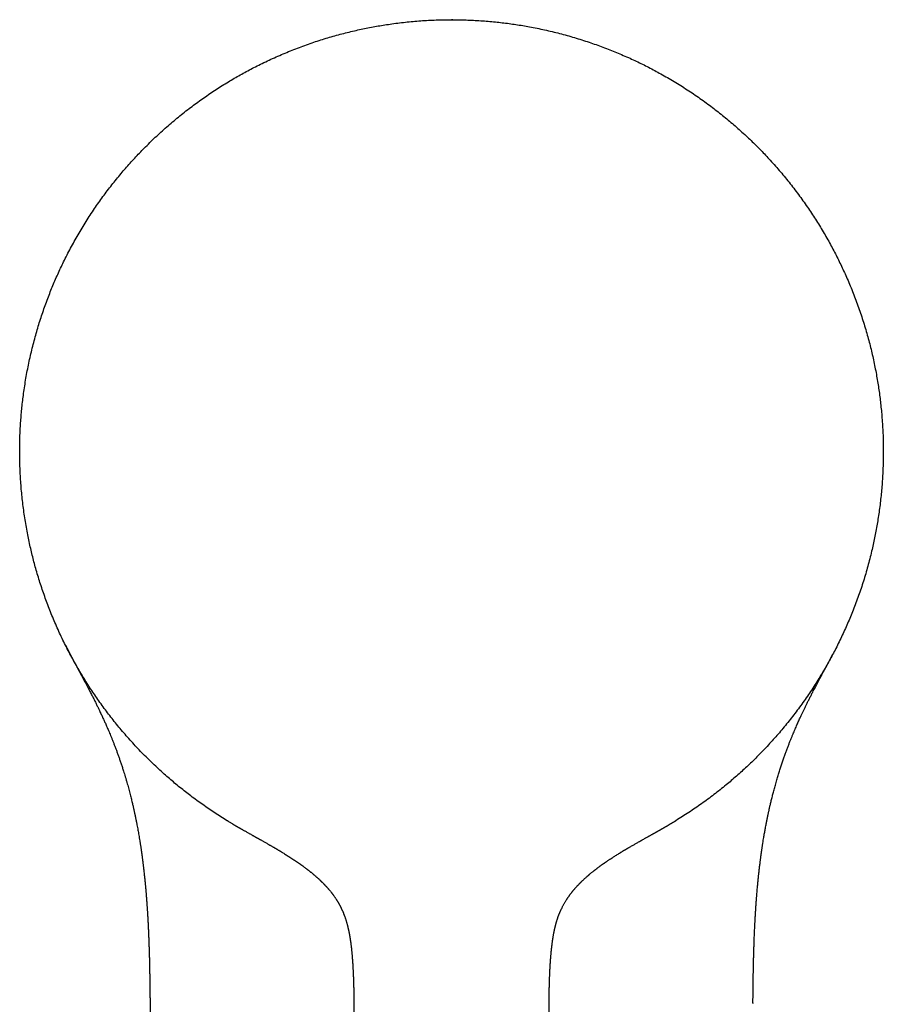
# Model space of a CAD drawing. Header units: millimetres. Extents: x 8 to 539, y 12 to 489.
# Tile 6 of 13: x 260 to 307, y 193 to 246. Entities that reach past the tile are written whole.
import ezdxf

# ---------------------------------------------------------------- set-up
doc = ezdxf.new("R2010")
doc.units = ezdxf.units.MM

msp = doc.modelspace()

# ---------------------------------------------------------------- linework, layer by layer
at = {"color": 7, "linetype": 'Continuous', "lineweight": 30}
for p, q in [((283.388, 245.901), (283.579, 245.901)), ((283.579, 245.901), (283.579, 245.901)), ((271.715, 202.61), (271.422, 202.784)), ((267.27, 192.962), (267.27, 192.963)), ((267.27, 192.962), (268.125, 113.782))]:
    msp.add_line(p, q, dxfattribs=at)
at = {"color": 7, "linetype": 'Continuous', "lineweight": 30, "flags": 128}
msp.add_lwpolyline([(283.579, 245.901), (283.5, 245.901), (283.494, 245.901)], dxfattribs=at)
at = {"color": 7, "linetype": 'Continuous', "lineweight": 30}
for points, knots in [([(271.422, 202.784), (271.31, 202.853), (271.086, 202.991), (270.755, 203.205), (270.427, 203.423), (270.103, 203.648), (269.783, 203.878), (269.472, 204.109), (269.172, 204.34), (268.881, 204.571), (268.594, 204.807), (268.31, 205.048), (268.02, 205.302), (267.723, 205.571), (267.421, 205.856), (267.124, 206.145), (266.832, 206.44), (266.546, 206.74), (266.264, 207.045), (265.989, 207.355), (265.723, 207.665), (265.467, 207.974), (265.221, 208.282), (264.98, 208.594), (264.744, 208.91), (264.514, 209.23), (264.293, 209.547), (264.082, 209.862), (263.88, 210.174), (263.683, 210.49), (263.491, 210.808), (263.297, 211.142), (263.102, 211.491), (262.906, 211.857), (262.717, 212.226), (262.534, 212.599), (262.358, 212.974), (262.189, 213.353), (262.026, 213.735), (261.873, 214.113), (261.729, 214.487), (261.594, 214.858), (261.465, 215.23), (261.342, 215.605), (261.226, 215.982), (261.118, 216.353), (261.019, 216.719), (260.927, 217.079), (260.84, 217.441), (260.76, 217.804), (260.682, 218.182), (260.609, 218.576), (260.54, 218.985), (260.478, 219.395), (260.424, 219.806), (260.376, 220.218), (260.337, 220.631), (260.304, 221.045), (260.28, 221.452), (260.263, 221.853), (260.252, 222.247), (260.249, 222.641), (260.252, 223.035), (260.262, 223.43), (260.278, 223.816), (260.3, 224.195), (260.328, 224.565), (260.361, 224.935), (260.401, 225.305), (260.448, 225.688), (260.504, 226.085), (260.569, 226.495), (260.641, 226.903), (260.72, 227.31), (260.807, 227.716), (260.901, 228.12), (261.002, 228.522), (261.109, 228.916), (261.22, 229.302), (261.336, 229.678), (261.459, 230.053), (261.587, 230.426), (261.722, 230.796), (261.861, 231.157), (262.002, 231.509), (262.147, 231.852), (262.297, 232.192), (262.452, 232.53), (262.619, 232.878), (262.798, 233.236), (262.99, 233.604), (263.189, 233.968), (263.394, 234.329), (263.605, 234.685), (263.823, 235.038), (264.047, 235.388), (264.274, 235.727), (264.502, 236.057), (264.732, 236.377), (264.968, 236.693), (265.209, 237.005), (265.455, 237.313), (265.701, 237.611), (265.947, 237.9), (266.193, 238.178), (266.444, 238.453), (266.699, 238.724), (266.968, 239), (267.252, 239.283), (267.551, 239.57), (267.855, 239.852), (268.165, 240.128), (268.479, 240.399), (268.798, 240.664), (269.122, 240.924), (269.445, 241.173), (269.766, 241.413), (270.086, 241.643), (270.41, 241.868), (270.738, 242.087), (271.07, 242.301), (271.398, 242.505), (271.724, 242.699), (272.046, 242.885), (272.37, 243.066), (272.698, 243.241), (273.042, 243.417), (273.401, 243.595), (273.776, 243.771), (274.154, 243.942), (274.536, 244.105), (274.92, 244.261), (275.307, 244.411), (275.696, 244.554), (276.082, 244.687), (276.463, 244.812), (276.84, 244.928), (277.219, 245.038), (277.599, 245.141), (277.981, 245.238), (278.358, 245.327), (278.728, 245.407), (279.093, 245.481), (279.458, 245.548), (279.825, 245.61), (280.207, 245.668), (280.603, 245.721), (281.016, 245.769), (281.428, 245.81), (281.842, 245.843), (282.256, 245.869), (282.67, 245.888), (283.085, 245.899), (283.362, 245.901), (283.5, 245.901)], [0, 0, 0, 0, 0.006533, 0.013067, 0.0196, 0.026133, 0.032667, 0.0392, 0.04536, 0.05152, 0.05768, 0.06384, 0.07, 0.076875, 0.08375, 0.090625, 0.0975, 0.104375, 0.11125, 0.118125, 0.125, 0.131533, 0.138067, 0.1446, 0.151133, 0.157667, 0.1642, 0.17036, 0.17652, 0.18268, 0.18884, 0.195, 0.201875, 0.20875, 0.215625, 0.2225, 0.229375, 0.23625, 0.243125, 0.25, 0.256533, 0.263067, 0.2696, 0.276133, 0.282667, 0.2892, 0.29536, 0.30152, 0.30768, 0.31384, 0.32, 0.326875, 0.33375, 0.340625, 0.3475, 0.354375, 0.36125, 0.368125, 0.375, 0.381533, 0.388067, 0.3946, 0.401133, 0.407667, 0.4142, 0.42036, 0.42652, 0.43268, 0.43884, 0.445, 0.451875, 0.45875, 0.465625, 0.4725, 0.479375, 0.48625, 0.493125, 0.5, 0.506533, 0.513067, 0.5196, 0.526133, 0.532667, 0.5392, 0.54536, 0.55152, 0.55768, 0.56384, 0.57, 0.576875, 0.58375, 0.590625, 0.5975, 0.604375, 0.61125, 0.618125, 0.625, 0.631533, 0.638067, 0.6446, 0.651133, 0.657667, 0.6642, 0.67036, 0.67652, 0.68268, 0.68884, 0.695, 0.701875, 0.70875, 0.715625, 0.7225, 0.729375, 0.73625, 0.743125, 0.75, 0.756533, 0.763067, 0.7696, 0.776133, 0.782667, 0.7892, 0.79536, 0.80152, 0.80768, 0.81384, 0.82, 0.826875, 0.83375, 0.840625, 0.8475, 0.854375, 0.86125, 0.868125, 0.875, 0.881533, 0.888067, 0.8946, 0.901133, 0.907667, 0.9142, 0.92036, 0.92652, 0.93268, 0.93884, 0.945, 0.951875, 0.95875, 0.965625, 0.9725, 0.979375, 0.98625, 0.993125, 1, 1, 1, 1]), ([(283.5, 245.901), (283.631, 245.901), (283.894, 245.899), (284.288, 245.889), (284.682, 245.872), (285.076, 245.849), (285.469, 245.819), (285.854, 245.783), (286.231, 245.741), (286.6, 245.695), (286.968, 245.642), (287.335, 245.584), (287.715, 245.517), (288.108, 245.441), (288.514, 245.355), (288.919, 245.262), (289.321, 245.162), (289.722, 245.055), (290.121, 244.94), (290.517, 244.818), (290.905, 244.692), (291.284, 244.561), (291.654, 244.426), (292.022, 244.284), (292.388, 244.137), (292.751, 243.983), (293.105, 243.826), (293.449, 243.666), (293.783, 243.505), (294.115, 243.338), (294.445, 243.165), (294.784, 242.981), (295.132, 242.783), (295.49, 242.573), (295.843, 242.356), (296.193, 242.132), (296.538, 241.903), (296.88, 241.667), (297.217, 241.425), (297.544, 241.182), (297.862, 240.937), (298.17, 240.69), (298.474, 240.439), (298.773, 240.183), (299.068, 239.921), (299.353, 239.66), (299.628, 239.399), (299.894, 239.139), (300.156, 238.875), (300.413, 238.606), (300.675, 238.323), (300.943, 238.025), (301.214, 237.712), (301.48, 237.393), (301.741, 237.07), (301.995, 236.742), (302.243, 236.41), (302.486, 236.073), (302.718, 235.738), (302.941, 235.405), (303.155, 235.073), (303.363, 234.738), (303.565, 234.4), (303.761, 234.058), (303.948, 233.719), (304.126, 233.384), (304.294, 233.053), (304.458, 232.719), (304.616, 232.383), (304.775, 232.031), (304.934, 231.663), (305.091, 231.279), (305.242, 230.893), (305.385, 230.504), (305.522, 230.112), (305.651, 229.718), (305.774, 229.321), (305.888, 228.93), (305.992, 228.542), (306.089, 228.16), (306.179, 227.776), (306.263, 227.391), (306.34, 227.004), (306.409, 226.624), (306.471, 226.25), (306.525, 225.882), (306.574, 225.514), (306.617, 225.144), (306.655, 224.76), (306.688, 224.361), (306.715, 223.947), (306.735, 223.533), (306.747, 223.118), (306.751, 222.703), (306.748, 222.288), (306.738, 221.873), (306.721, 221.466), (306.697, 221.065), (306.667, 220.672), (306.63, 220.28), (306.586, 219.888), (306.536, 219.497), (306.48, 219.114), (306.42, 218.74), (306.354, 218.374), (306.283, 218.009), (306.206, 217.646), (306.12, 217.269), (306.024, 216.88), (305.917, 216.479), (305.803, 216.08), (305.683, 215.684), (305.555, 215.289), (305.42, 214.897), (305.278, 214.507), (305.132, 214.126), (304.981, 213.754), (304.828, 213.391), (304.667, 213.031), (304.501, 212.673), (304.329, 212.319), (304.154, 211.974), (303.977, 211.638), (303.799, 211.312), (303.615, 210.989), (303.426, 210.669), (303.224, 210.34), (303.009, 210.002), (302.78, 209.656), (302.546, 209.314), (302.305, 208.976), (302.058, 208.643), (301.805, 208.314), (301.546, 207.99), (301.286, 207.675), (301.025, 207.371), (300.763, 207.076), (300.497, 206.785), (300.225, 206.499), (299.949, 206.218), (299.673, 205.947), (299.399, 205.685), (299.125, 205.433), (298.848, 205.186), (298.567, 204.943), (298.271, 204.695), (297.959, 204.443), (297.632, 204.188), (297.301, 203.939), (296.965, 203.695), (296.624, 203.458), (296.28, 203.227), (295.931, 203.002), (295.696, 202.857), (295.578, 202.784)], [0, 0, 0, 0, 0.0065333, 0.0130667, 0.0196, 0.0261333, 0.0326667, 0.0392, 0.04536, 0.05152, 0.05768, 0.06384, 0.0700001, 0.0768751, 0.08375, 0.090625, 0.0975, 0.104375, 0.11125, 0.118125, 0.125, 0.1315333, 0.1380667, 0.1446, 0.1511333, 0.1576667, 0.1642, 0.17036, 0.17652, 0.18268, 0.18884, 0.1950001, 0.2018751, 0.20875, 0.215625, 0.2225, 0.229375, 0.23625, 0.243125, 0.25, 0.2565333, 0.2630667, 0.2696, 0.2761333, 0.2826667, 0.2892, 0.29536, 0.30152, 0.30768, 0.31384, 0.3200001, 0.3268751, 0.33375, 0.340625, 0.3475, 0.354375, 0.36125, 0.368125, 0.375, 0.3815333, 0.3880667, 0.3946, 0.4011333, 0.4076667, 0.4142, 0.42036, 0.42652, 0.43268, 0.43884, 0.4450001, 0.4518751, 0.45875, 0.465625, 0.4725, 0.479375, 0.48625, 0.493125, 0.5, 0.5065333, 0.5130667, 0.5196, 0.5261333, 0.5326667, 0.5392, 0.54536, 0.55152, 0.55768, 0.56384, 0.5700001, 0.5768751, 0.58375, 0.590625, 0.5975, 0.604375, 0.61125, 0.618125, 0.625, 0.6315333, 0.6380667, 0.6446, 0.6511333, 0.6576667, 0.6642, 0.67036, 0.67652, 0.68268, 0.68884, 0.6950001, 0.7018751, 0.70875, 0.715625, 0.7225, 0.729375, 0.73625, 0.743125, 0.75, 0.7565333, 0.7630667, 0.7696, 0.7761333, 0.7826667, 0.7892, 0.79536, 0.80152, 0.80768, 0.81384, 0.8200001, 0.8268751, 0.83375, 0.840625, 0.8475, 0.854375, 0.86125, 0.868125, 0.875, 0.8815333, 0.8880667, 0.8946, 0.9011333, 0.9076667, 0.9142, 0.92036, 0.92652, 0.93268, 0.93884, 0.9450001, 0.9518751, 0.95875, 0.965625, 0.9725, 0.979375, 0.98625, 0.993125, 1, 1, 1, 1]), ([(262.721, 212.221), (262.723, 212.216), (262.729, 212.206), (262.738, 212.187), (262.75, 212.164), (262.762, 212.14), (262.776, 212.111), (262.793, 212.079), (262.809, 212.047), (262.826, 212.015), (262.84, 211.986), (262.853, 211.961), (262.865, 211.939), (262.875, 211.918), (262.886, 211.898), (262.895, 211.88), (262.903, 211.865), (262.909, 211.853), (262.914, 211.844), (262.919, 211.834), (262.925, 211.822), (262.933, 211.807), (262.941, 211.792), (262.952, 211.771), (262.966, 211.745), (262.982, 211.713), (262.999, 211.682), (263.014, 211.652), (263.029, 211.624), (263.045, 211.594), (263.062, 211.561), (263.082, 211.523), (263.106, 211.478), (263.134, 211.425), (263.165, 211.368), (263.198, 211.306), (263.234, 211.239), (263.271, 211.169), (263.31, 211.096), (263.349, 211.023), (263.386, 210.954), (263.421, 210.889), (263.455, 210.827), (263.489, 210.763), (263.525, 210.696), (263.567, 210.618), (263.616, 210.527), (263.671, 210.424), (263.73, 210.313), (263.793, 210.195), (263.854, 210.079), (263.914, 209.965), (263.971, 209.857), (264.028, 209.747), (264.084, 209.638), (264.153, 209.504), (264.233, 209.346), (264.323, 209.167), (264.408, 208.995), (264.488, 208.83), (264.558, 208.685), (264.616, 208.562), (264.666, 208.457), (264.712, 208.356), (264.757, 208.258), (264.8, 208.164), (264.842, 208.071), (264.886, 207.972), (264.933, 207.865), (264.983, 207.749), (265.035, 207.628), (265.089, 207.502), (265.145, 207.366), (265.204, 207.222), (265.265, 207.069), (265.328, 206.91), (265.392, 206.743), (265.457, 206.57), (265.522, 206.394), (265.586, 206.214), (265.649, 206.032), (265.713, 205.843), (265.778, 205.648), (265.836, 205.467), (265.888, 205.3), (265.934, 205.149), (265.979, 204.995), (266.024, 204.842), (266.066, 204.692), (266.106, 204.548), (266.144, 204.407), (266.181, 204.268), (266.216, 204.132), (266.248, 204.004), (266.278, 203.883), (266.305, 203.77), (266.33, 203.664), (266.353, 203.566), (266.373, 203.476), (266.392, 203.395), (266.408, 203.323), (266.422, 203.259), (266.434, 203.205), (266.443, 203.159), (266.451, 203.123), (266.457, 203.096), (266.461, 203.076), (266.465, 203.057), (266.469, 203.037), (266.474, 203.012), (266.481, 202.979), (266.49, 202.937), (266.5, 202.887), (266.511, 202.833), (266.523, 202.776), (266.534, 202.72), (266.545, 202.664), (266.555, 202.609), (266.571, 202.526), (266.592, 202.416), (266.617, 202.279), (266.642, 202.141), (266.667, 201.999), (266.692, 201.85), (266.713, 201.72), (266.731, 201.61), (266.744, 201.523), (266.758, 201.436), (266.77, 201.351), (266.782, 201.274), (266.792, 201.203), (266.801, 201.141), (266.809, 201.085), (266.815, 201.042), (266.819, 201.011), (266.822, 200.993), (266.824, 200.979), (266.826, 200.965), (266.829, 200.946), (266.832, 200.92), (266.837, 200.885), (266.843, 200.84), (266.85, 200.788), (266.859, 200.718), (266.87, 200.633), (266.882, 200.535), (266.894, 200.438), (266.906, 200.343), (266.918, 200.242), (266.93, 200.135), (266.943, 200.023), (266.955, 199.913), (266.965, 199.82), (266.973, 199.747), (266.978, 199.694), (266.983, 199.649), (266.986, 199.613), (266.989, 199.588), (266.99, 199.572), (266.991, 199.562), (266.992, 199.55), (266.994, 199.534), (266.996, 199.511), (267.003, 199.445), (267.011, 199.357), (267.021, 199.246), (267.03, 199.149), (267.038, 199.065), (267.044, 198.993), (267.049, 198.936), (267.054, 198.877), (267.059, 198.816), (267.064, 198.753), (267.068, 198.697), (267.072, 198.649), (267.075, 198.612), (267.077, 198.58), (267.079, 198.554), (267.081, 198.533), (267.082, 198.511), (267.084, 198.483), (267.087, 198.45), (267.09, 198.412), (267.093, 198.372), (267.096, 198.329), (267.1, 198.274), (267.104, 198.206), (267.11, 198.124), (267.115, 198.052), (267.119, 197.991), (267.122, 197.944), (267.125, 197.896), (267.128, 197.847), (267.131, 197.801), (267.133, 197.762), (267.135, 197.731), (267.136, 197.708), (267.137, 197.686), (267.138, 197.668), (267.139, 197.653), (267.14, 197.642), (267.141, 197.628), (267.142, 197.608), (267.144, 197.579), (267.146, 197.544), (267.148, 197.505), (267.15, 197.464), (267.152, 197.425), (267.154, 197.387), (267.156, 197.354), (267.157, 197.326), (267.159, 197.303), (267.16, 197.283), (267.16, 197.267), (267.161, 197.254), (267.162, 197.243), (267.162, 197.23), (267.163, 197.211), (267.165, 197.185), (267.166, 197.153), (267.168, 197.12), (267.169, 197.085), (267.171, 197.049), (267.173, 197.016), (267.174, 196.987), (267.175, 196.964), (267.176, 196.944), (267.177, 196.928), (267.178, 196.912), (267.178, 196.893), (267.18, 196.868), (267.181, 196.837), (267.182, 196.804), (267.184, 196.772), (267.185, 196.742), (267.186, 196.713), (267.188, 196.686), (267.189, 196.655), (267.19, 196.62), (267.192, 196.58), (267.194, 196.538), (267.195, 196.491), (267.197, 196.441), (267.2, 196.386), (267.202, 196.326), (267.204, 196.264), (267.206, 196.205), (267.208, 196.153), (267.209, 196.108), (267.211, 196.065), (267.212, 196.027), (267.213, 195.99), (267.215, 195.953), (267.216, 195.914), (267.217, 195.875), (267.218, 195.837), (267.219, 195.803), (267.22, 195.773), (267.221, 195.747), (267.222, 195.723), (267.222, 195.696), (267.224, 195.624), (267.227, 195.523), (267.231, 195.383), (267.234, 195.25), (267.237, 195.118), (267.24, 194.985), (267.242, 194.888), (267.244, 194.82), (267.244, 194.794), (267.245, 194.767), (267.245, 194.738), (267.246, 194.705), (267.247, 194.662), (267.247, 194.613), (267.248, 194.559), (267.249, 194.511), (267.25, 194.464), (267.251, 194.419), (267.252, 194.372), (267.252, 194.324), (267.253, 194.278), (267.254, 194.235), (267.254, 194.194), (267.255, 194.154), (267.256, 194.109), (267.256, 194.059), (267.257, 194.007), (267.258, 193.958), (267.258, 193.913), (267.259, 193.871), (267.26, 193.828), (267.26, 193.781), (267.261, 193.728), (267.261, 193.672), (267.262, 193.617), (267.263, 193.57), (267.263, 193.532), (267.264, 193.499), (267.264, 193.466), (267.264, 193.431), (267.265, 193.391), (267.265, 193.347), (267.266, 193.303), (267.266, 193.26), (267.267, 193.222), (267.267, 193.187), (267.267, 193.152), (267.268, 193.115), (267.268, 193.085), (267.268, 193.062), (267.269, 193.047), (267.269, 193.032), (267.269, 193.016), (267.269, 192.995), (267.269, 192.977), (267.269, 192.965), (267.27, 192.963)], [0, 0, 0, 0, 0.0029281, 0.0065535, 0.0099789, 0.0132133, 0.0162673, 0.0198845, 0.0237652, 0.0279133, 0.032332, 0.0354294, 0.0386488, 0.0419826, 0.0450975, 0.0478191, 0.0501479, 0.0514953, 0.0526651, 0.0538044, 0.0552378, 0.0569453, 0.0586576, 0.0603144, 0.0638544, 0.0671135, 0.0700942, 0.0727998, 0.0752347, 0.0775434, 0.0800581, 0.0827961, 0.0862023, 0.0899079, 0.0939161, 0.09823, 0.1027122, 0.107189, 0.1116774, 0.1160473, 0.1200904, 0.1238098, 0.1272203, 0.1306703, 0.1343452, 0.1382504, 0.1434155, 0.1489487, 0.1548566, 0.1611451, 0.1678195, 0.1733378, 0.1790995, 0.1849512, 0.1906884, 0.1963093, 0.2060549, 0.2154224, 0.2244076, 0.2330059, 0.2412133, 0.2468342, 0.2522523, 0.2574661, 0.2624744, 0.267276, 0.2719681, 0.2768581, 0.2824927, 0.2883966, 0.2945713, 0.3010185, 0.3077398, 0.3151699, 0.3229123, 0.3309689, 0.3393418, 0.3480331, 0.3570445, 0.3658359, 0.374915, 0.3842833, 0.393942, 0.4038921, 0.4111783, 0.4186139, 0.4261993, 0.4338187, 0.4411441, 0.4481536, 0.4548456, 0.4618381, 0.4684425, 0.4746571, 0.4804806, 0.4859115, 0.4910756, 0.4958242, 0.5001562, 0.5040711, 0.5075682, 0.5105956, 0.5132192, 0.5154384, 0.5172533, 0.5183445, 0.5192962, 0.5202541, 0.5210493, 0.5222446, 0.52384, 0.5258358, 0.5282851, 0.5310348, 0.5337705, 0.5364748, 0.5391476, 0.5417888, 0.5443985, 0.5511649, 0.5577084, 0.5641849, 0.5709802, 0.5781117, 0.5855788, 0.5896566, 0.5938275, 0.5980881, 0.6021679, 0.605898, 0.609221, 0.6122069, 0.6148557, 0.6171675, 0.6183517, 0.6192238, 0.619781, 0.6203885, 0.6212736, 0.6224361, 0.6241625, 0.6262739, 0.6287703, 0.6316513, 0.6363065, 0.6409755, 0.6455692, 0.6500873, 0.65453, 0.6599772, 0.6653065, 0.6705181, 0.6756085, 0.6785212, 0.6810274, 0.6831277, 0.6848224, 0.6861119, 0.686686, 0.6871173, 0.6875836, 0.6883588, 0.6894459, 0.690815, 0.6977278, 0.7020376, 0.7065453, 0.71144, 0.7140386, 0.7167377, 0.7195372, 0.7224368, 0.7254364, 0.7283925, 0.7304245, 0.7321877, 0.7336823, 0.7349086, 0.7358669, 0.7367087, 0.738075, 0.7397189, 0.7415025, 0.7434084, 0.7454366, 0.7475869, 0.7512097, 0.7550983, 0.7592412, 0.7614079, 0.7636379, 0.765931, 0.7682828, 0.7705083, 0.7725103, 0.7737328, 0.7748541, 0.7758743, 0.7767523, 0.7774716, 0.7780696, 0.7787341, 0.7798029, 0.7811663, 0.7828387, 0.7848278, 0.7866157, 0.7885512, 0.7903336, 0.7919145, 0.7931561, 0.7942374, 0.7951587, 0.7959201, 0.796522, 0.796977, 0.7975389, 0.798308, 0.7996557, 0.8012114, 0.8028103, 0.8044524, 0.8061377, 0.807862, 0.8091184, 0.8102146, 0.8111509, 0.8119273, 0.8125716, 0.8133629, 0.8146194, 0.8161788, 0.8177561, 0.8192598, 0.8206901, 0.8220469, 0.8233356, 0.8245598, 0.8263564, 0.8282405, 0.8303343, 0.8323151, 0.8348219, 0.8374054, 0.8402129, 0.8431996, 0.8462928, 0.8484928, 0.8506714, 0.8526682, 0.8544863, 0.8560668, 0.8578969, 0.8597596, 0.8615885, 0.8634199, 0.8651131, 0.8665272, 0.8676617, 0.8686908, 0.8699791, 0.8715333, 0.8788383, 0.8843497, 0.8914065, 0.8976979, 0.9031388, 0.9102371, 0.9115823, 0.9127464, 0.913989, 0.9153359, 0.9168867, 0.9186665, 0.9214862, 0.9238976, 0.9262747, 0.9284019, 0.9305412, 0.9327594, 0.9350943, 0.9373302, 0.9393695, 0.9412409, 0.9430749, 0.9451257, 0.9476485, 0.9502455, 0.9525522, 0.9546742, 0.9566396, 0.9585898, 0.960827, 0.9633912, 0.9661673, 0.9688241, 0.9712089, 0.9728387, 0.9743698, 0.9758845, 0.9775386, 0.9794257, 0.9815891, 0.9838105, 0.9858581, 0.987623, 0.9892946, 0.9909476, 0.9926758, 0.9945087, 0.9952463, 0.9959765, 0.9966993, 0.9974147, 0.9982636, 0.9996883, 1, 1, 1, 1]), ([(299.731, 192.961), (299.731, 192.963), (299.731, 192.97), (299.731, 192.982), (299.731, 193.003), (299.731, 193.03), (299.732, 193.064), (299.732, 193.104), (299.733, 193.148), (299.733, 193.195), (299.734, 193.238), (299.734, 193.275), (299.734, 193.307), (299.735, 193.335), (299.735, 193.362), (299.735, 193.391), (299.736, 193.424), (299.736, 193.46), (299.737, 193.501), (299.737, 193.541), (299.738, 193.581), (299.738, 193.619), (299.738, 193.656), (299.739, 193.693), (299.739, 193.731), (299.74, 193.774), (299.741, 193.823), (299.741, 193.87), (299.742, 193.912), (299.742, 193.944), (299.743, 193.972), (299.743, 193.997), (299.743, 194.021), (299.744, 194.046), (299.744, 194.072), (299.745, 194.114), (299.745, 194.168), (299.746, 194.235), (299.747, 194.299), (299.748, 194.36), (299.749, 194.422), (299.75, 194.481), (299.751, 194.535), (299.752, 194.582), (299.753, 194.625), (299.754, 194.668), (299.755, 194.717), (299.756, 194.766), (299.756, 194.813), (299.757, 194.855), (299.758, 194.895), (299.759, 194.932), (299.76, 194.966), (299.76, 194.999), (299.761, 195.034), (299.762, 195.075), (299.763, 195.121), (299.764, 195.167), (299.765, 195.209), (299.766, 195.245), (299.767, 195.276), (299.767, 195.302), (299.768, 195.325), (299.768, 195.351), (299.769, 195.381), (299.77, 195.419), (299.771, 195.458), (299.772, 195.492), (299.773, 195.517), (299.773, 195.537), (299.774, 195.554), (299.774, 195.571), (299.775, 195.598), (299.776, 195.636), (299.777, 195.685), (299.779, 195.735), (299.78, 195.784), (299.782, 195.827), (299.783, 195.864), (299.784, 195.895), (299.785, 195.925), (299.786, 195.955), (299.787, 195.985), (299.788, 196.017), (299.789, 196.054), (299.79, 196.097), (299.792, 196.142), (299.793, 196.185), (299.795, 196.224), (299.797, 196.283), (299.8, 196.381), (299.805, 196.508), (299.811, 196.644), (299.816, 196.775), (299.822, 196.909), (299.829, 197.043), (299.834, 197.154), (299.839, 197.246), (299.842, 197.313), (299.846, 197.378), (299.849, 197.444), (299.853, 197.515), (299.856, 197.575), (299.859, 197.621), (299.861, 197.649), (299.862, 197.672), (299.863, 197.696), (299.865, 197.723), (299.867, 197.755), (299.869, 197.793), (299.872, 197.834), (299.874, 197.877), (299.877, 197.919), (299.88, 197.969), (299.884, 198.025), (299.888, 198.086), (299.891, 198.142), (299.895, 198.192), (299.901, 198.285), (299.907, 198.37), (299.913, 198.45), (299.915, 198.478), (299.917, 198.501), (299.918, 198.52), (299.92, 198.535), (299.921, 198.553), (299.923, 198.578), (299.925, 198.611), (299.928, 198.651), (299.937, 198.758), (299.951, 198.93), (299.966, 199.107), (299.977, 199.227), (299.983, 199.289), (299.988, 199.35), (299.994, 199.408), (299.999, 199.459), (300.003, 199.504), (300.007, 199.543), (300.01, 199.575), (300.012, 199.598), (300.014, 199.615), (300.015, 199.628), (300.017, 199.644), (300.019, 199.665), (300.022, 199.691), (300.027, 199.739), (300.034, 199.807), (300.043, 199.895), (300.053, 199.983), (300.063, 200.073), (300.073, 200.166), (300.085, 200.267), (300.098, 200.374), (300.112, 200.489), (300.125, 200.591), (300.135, 200.674), (300.143, 200.735), (300.15, 200.789), (300.157, 200.836), (300.162, 200.875), (300.166, 200.905), (300.169, 200.928), (300.172, 200.947), (300.174, 200.962), (300.176, 200.978), (300.179, 200.998), (300.183, 201.025), (300.187, 201.059), (300.193, 201.097), (300.199, 201.141), (300.207, 201.195), (300.216, 201.258), (300.227, 201.333), (300.239, 201.412), (300.251, 201.494), (300.268, 201.599), (300.288, 201.726), (300.311, 201.865), (300.332, 201.992), (300.352, 202.106), (300.372, 202.218), (300.392, 202.329), (300.413, 202.443), (300.431, 202.535), (300.444, 202.604), (300.453, 202.65), (300.462, 202.695), (300.471, 202.742), (300.48, 202.788), (300.489, 202.833), (300.498, 202.875), (300.505, 202.912), (300.512, 202.943), (300.517, 202.969), (300.521, 202.989), (300.524, 203.003), (300.526, 203.014), (300.528, 203.024), (300.53, 203.033), (300.534, 203.049), (300.539, 203.075), (300.547, 203.112), (300.556, 203.157), (300.568, 203.211), (300.581, 203.272), (300.596, 203.34), (300.612, 203.412), (300.63, 203.49), (300.649, 203.575), (300.671, 203.666), (300.694, 203.764), (300.719, 203.869), (300.746, 203.98), (300.775, 204.093), (300.804, 204.209), (300.834, 204.325), (300.867, 204.447), (300.901, 204.573), (300.938, 204.705), (300.976, 204.841), (301.026, 205.014), (301.088, 205.22), (301.161, 205.455), (301.233, 205.681), (301.306, 205.899), (301.377, 206.109), (301.448, 206.31), (301.519, 206.504), (301.588, 206.689), (301.656, 206.867), (301.722, 207.037), (301.787, 207.199), (301.85, 207.354), (301.911, 207.502), (301.969, 207.638), (302.023, 207.764), (302.074, 207.88), (302.122, 207.991), (302.171, 208.098), (302.22, 208.207), (302.274, 208.325), (302.333, 208.453), (302.398, 208.591), (302.466, 208.735), (302.539, 208.885), (302.614, 209.04), (302.693, 209.2), (302.776, 209.364), (302.862, 209.533), (302.941, 209.687), (303.012, 209.823), (303.071, 209.937), (303.129, 210.046), (303.183, 210.149), (303.235, 210.248), (303.288, 210.346), (303.34, 210.444), (303.391, 210.54), (303.439, 210.629), (303.48, 210.705), (303.515, 210.77), (303.545, 210.826), (303.574, 210.881), (303.604, 210.936), (303.635, 210.993), (303.667, 211.053), (303.702, 211.12), (303.741, 211.191), (303.781, 211.265), (303.819, 211.338), (303.858, 211.41), (303.895, 211.48), (303.925, 211.537), (303.949, 211.583), (303.968, 211.619), (303.987, 211.654), (304.005, 211.689), (304.022, 211.72), (304.032, 211.739), (304.036, 211.748)], [0, 0, 0, 0, 0.000321, 0.00103, 0.001815, 0.003451, 0.005231, 0.007076, 0.009584, 0.012, 0.014208, 0.016192, 0.01768, 0.019097, 0.020475, 0.021878, 0.023531, 0.025411, 0.027489, 0.029674, 0.031584, 0.033621, 0.035462, 0.037271, 0.039207, 0.041359, 0.043781, 0.04662, 0.048546, 0.050183, 0.051551, 0.052818, 0.054021, 0.055242, 0.056566, 0.058014, 0.061524, 0.064946, 0.068084, 0.071219, 0.074366, 0.077538, 0.08012, 0.08262, 0.084608, 0.086724, 0.089181, 0.09196, 0.094238, 0.096299, 0.098323, 0.100333, 0.101918, 0.103511, 0.105217, 0.107237, 0.109802, 0.112145, 0.114261, 0.116115, 0.117663, 0.11891, 0.119996, 0.121247, 0.122762, 0.124679, 0.127, 0.128561, 0.129838, 0.130826, 0.131595, 0.132433, 0.133372, 0.135702, 0.138182, 0.140725, 0.143254, 0.145634, 0.147249, 0.148813, 0.150325, 0.15181, 0.153329, 0.154885, 0.156639, 0.158979, 0.161357, 0.163522, 0.165472, 0.167196, 0.172474, 0.180324, 0.186357, 0.193097, 0.200137, 0.206571, 0.213374, 0.216964, 0.220356, 0.223487, 0.226785, 0.230345, 0.234237, 0.235899, 0.237289, 0.238406, 0.239464, 0.24083, 0.242511, 0.244383, 0.246534, 0.248743, 0.250865, 0.2529, 0.256249, 0.259329, 0.26214, 0.264682, 0.267014, 0.276106, 0.277619, 0.279091, 0.280299, 0.28121, 0.281857, 0.282652, 0.283936, 0.285595, 0.287628, 0.290036, 0.301777, 0.313667, 0.316806, 0.319954, 0.323112, 0.326073, 0.328679, 0.330931, 0.332945, 0.334552, 0.335753, 0.336546, 0.337028, 0.337816, 0.338914, 0.3403, 0.341755, 0.346135, 0.350587, 0.355133, 0.359501, 0.364233, 0.36933, 0.374792, 0.380621, 0.386815, 0.390229, 0.393322, 0.396074, 0.398484, 0.400553, 0.40194, 0.403115, 0.404079, 0.404832, 0.405423, 0.40651, 0.40791, 0.409594, 0.411557, 0.413799, 0.416319, 0.419712, 0.423507, 0.427679, 0.431876, 0.435982, 0.443779, 0.451221, 0.457344, 0.463203, 0.468815, 0.474488, 0.480333, 0.48635, 0.488651, 0.490976, 0.493326, 0.495699, 0.498096, 0.500503, 0.502692, 0.504588, 0.506192, 0.507502, 0.508519, 0.509244, 0.509753, 0.510246, 0.510731, 0.511211, 0.512712, 0.514628, 0.516958, 0.519701, 0.522857, 0.526426, 0.530083, 0.534089, 0.538445, 0.54315, 0.548203, 0.553604, 0.559352, 0.565445, 0.57121, 0.577251, 0.583568, 0.59016, 0.597025, 0.604161, 0.611463, 0.624211, 0.636551, 0.648485, 0.660014, 0.671139, 0.681864, 0.692191, 0.702121, 0.711657, 0.720802, 0.729559, 0.73793, 0.745917, 0.753525, 0.760166, 0.766491, 0.772503, 0.778253, 0.78419, 0.790418, 0.797676, 0.805287, 0.813249, 0.82156, 0.830214, 0.839047, 0.848205, 0.857685, 0.867483, 0.874136, 0.880555, 0.886688, 0.892539, 0.898111, 0.903406, 0.909295, 0.914809, 0.919955, 0.924739, 0.928045, 0.931307, 0.934606, 0.937948, 0.941409, 0.945284, 0.949584, 0.954722, 0.959888, 0.96509, 0.970339, 0.975691, 0.981173, 0.984307, 0.987489, 0.990724, 0.994013, 0.99736, 1, 1, 1, 1]), ([(271.499, 202.738), (271.493, 202.741), (271.481, 202.749), (271.47, 202.755), (271.464, 202.759), (271.461, 202.761), (271.459, 202.762), (271.457, 202.764), (271.453, 202.766), (271.449, 202.768), (271.447, 202.77), (271.445, 202.77)], [0, 0, 0, 0, 0.210878, 0.499179, 0.550784, 0.602647, 0.654769, 0.706943, 0.743456, 0.892062, 1, 1, 1, 1]), ([(271.715, 202.609), (271.716, 202.609), (271.721, 202.606), (271.73, 202.6), (271.743, 202.593), (271.756, 202.585), (271.768, 202.578), (271.781, 202.571), (271.793, 202.563), (271.806, 202.556), (271.819, 202.548), (271.832, 202.541), (271.845, 202.533), (271.858, 202.526), (271.871, 202.518), (271.884, 202.51), (271.898, 202.502), (271.911, 202.494), (271.925, 202.487), (271.937, 202.48), (271.947, 202.473), (271.957, 202.468), (271.966, 202.462), (271.976, 202.457), (271.985, 202.452), (271.994, 202.447), (272.003, 202.441), (272.014, 202.435), (272.025, 202.429), (272.036, 202.422), (272.053, 202.413), (272.075, 202.4), (272.104, 202.383), (272.133, 202.367), (272.163, 202.35), (272.195, 202.331), (272.229, 202.312), (272.27, 202.289), (272.319, 202.261), (272.377, 202.228), (272.441, 202.192), (272.51, 202.153), (272.575, 202.116), (272.635, 202.083), (272.689, 202.053), (272.742, 202.023), (272.792, 201.995), (272.838, 201.969), (272.877, 201.947), (272.911, 201.928), (272.939, 201.913), (272.963, 201.899), (272.983, 201.888), (273, 201.878), (273.016, 201.869), (273.034, 201.859), (273.059, 201.845), (273.091, 201.827), (273.127, 201.807), (273.164, 201.786), (273.201, 201.765), (273.245, 201.741), (273.296, 201.712), (273.354, 201.679), (273.416, 201.644), (273.482, 201.607), (273.554, 201.566), (273.632, 201.521), (273.7, 201.482), (273.759, 201.448), (273.805, 201.421), (273.853, 201.393), (273.902, 201.365), (273.949, 201.338), (273.995, 201.311), (274.037, 201.286), (274.076, 201.263), (274.108, 201.244), (274.133, 201.229), (274.152, 201.218), (274.167, 201.209), (274.183, 201.199), (274.202, 201.188), (274.225, 201.174), (274.253, 201.157), (274.287, 201.137), (274.328, 201.112), (274.372, 201.085), (274.433, 201.048), (274.511, 201), (274.604, 200.942), (274.7, 200.881), (274.8, 200.818), (274.903, 200.751), (274.987, 200.695), (275.049, 200.654), (275.088, 200.628), (275.123, 200.604), (275.156, 200.581), (275.188, 200.56), (275.215, 200.541), (275.234, 200.528), (275.246, 200.52), (275.255, 200.513), (275.267, 200.505), (275.286, 200.492), (275.312, 200.474), (275.343, 200.452), (275.375, 200.429), (275.407, 200.406), (275.44, 200.382), (275.473, 200.359), (275.511, 200.331), (275.552, 200.301), (275.598, 200.267), (275.644, 200.232), (275.68, 200.205), (275.705, 200.186), (275.718, 200.176), (275.729, 200.167), (275.738, 200.16), (275.748, 200.153), (275.761, 200.143), (275.778, 200.129), (275.8, 200.113), (275.823, 200.094), (275.848, 200.075), (275.871, 200.056), (275.893, 200.038), (275.922, 200.015), (275.956, 199.988), (275.993, 199.957), (276.027, 199.929), (276.057, 199.904), (276.083, 199.882), (276.107, 199.862), (276.128, 199.843), (276.15, 199.825), (276.173, 199.805), (276.202, 199.78), (276.235, 199.75), (276.272, 199.718), (276.311, 199.682), (276.347, 199.649), (276.379, 199.619), (276.406, 199.594), (276.431, 199.57), (276.451, 199.551), (276.467, 199.535), (276.482, 199.522), (276.499, 199.505), (276.523, 199.481), (276.553, 199.451), (276.587, 199.418), (276.619, 199.385), (276.648, 199.355), (276.675, 199.327), (276.701, 199.3), (276.723, 199.275), (276.741, 199.256), (276.756, 199.24), (276.769, 199.226), (276.783, 199.21), (276.8, 199.191), (276.821, 199.168), (276.846, 199.14), (276.872, 199.11), (276.9, 199.077), (276.928, 199.043), (276.961, 199.004), (276.988, 198.97), (277.008, 198.946), (277.018, 198.934), (277.025, 198.924), (277.033, 198.915), (277.041, 198.904), (277.051, 198.891), (277.063, 198.876), (277.076, 198.859), (277.09, 198.84), (277.104, 198.822), (277.116, 198.805), (277.133, 198.784), (277.154, 198.754), (277.183, 198.714), (277.213, 198.671), (277.243, 198.628), (277.269, 198.588), (277.292, 198.553), (277.314, 198.52), (277.334, 198.487), (277.353, 198.457), (277.368, 198.433), (277.38, 198.412), (277.39, 198.395), (277.401, 198.377), (277.414, 198.355), (277.428, 198.33), (277.444, 198.301), (277.46, 198.273), (277.475, 198.245), (277.489, 198.219), (277.503, 198.193), (277.516, 198.168), (277.528, 198.145), (277.54, 198.122), (277.553, 198.095), (277.569, 198.063), (277.586, 198.026), (277.604, 197.988), (277.622, 197.947), (277.641, 197.906), (277.657, 197.867), (277.672, 197.832), (277.686, 197.796), (277.702, 197.756), (277.72, 197.71), (277.737, 197.664), (277.753, 197.62), (277.767, 197.581), (277.781, 197.539), (277.797, 197.491), (277.816, 197.433), (277.835, 197.372), (277.853, 197.309), (277.87, 197.248), (277.887, 197.186), (277.9, 197.133), (277.912, 197.086), (277.922, 197.044), (277.932, 197.001), (277.941, 196.965), (277.947, 196.935), (277.952, 196.912), (277.956, 196.893), (277.96, 196.876), (277.964, 196.857), (277.969, 196.833), (277.975, 196.805), (277.981, 196.773), (277.987, 196.742), (277.993, 196.714), (277.997, 196.689), (278.001, 196.666), (278.006, 196.643), (278.01, 196.618), (278.015, 196.589), (278.021, 196.556), (278.026, 196.523), (278.031, 196.492), (278.036, 196.466), (278.039, 196.446), (278.042, 196.426), (278.045, 196.403), (278.05, 196.371), (278.056, 196.333), (278.062, 196.291), (278.068, 196.245), (278.075, 196.197), (278.081, 196.147), (278.088, 196.097), (278.093, 196.05), (278.098, 196.01), (278.102, 195.978), (278.105, 195.953), (278.107, 195.931), (278.11, 195.909), (278.113, 195.881), (278.116, 195.844), (278.121, 195.798), (278.127, 195.745), (278.132, 195.686), (278.138, 195.627), (278.143, 195.572), (278.147, 195.522), (278.151, 195.478), (278.154, 195.438), (278.157, 195.403), (278.159, 195.368), (278.162, 195.333), (278.165, 195.296), (278.168, 195.256), (278.171, 195.212), (278.174, 195.165), (278.177, 195.117), (278.18, 195.071), (278.183, 195.03), (278.185, 194.99), (278.188, 194.951), (278.19, 194.908), (278.193, 194.862), (278.195, 194.812), (278.198, 194.76), (278.201, 194.707), (278.203, 194.654), (278.206, 194.602), (278.208, 194.552), (278.21, 194.507), (278.211, 194.468), (278.213, 194.433), (278.214, 194.395), (278.216, 194.351), (278.218, 194.304), (278.219, 194.259), (278.221, 194.215), (278.222, 194.171), (278.224, 194.13), (278.225, 194.089), (278.226, 194.05), (278.227, 194.01), (278.229, 193.97), (278.23, 193.926), (278.231, 193.879), (278.232, 193.83), (278.233, 193.785), (278.234, 193.746), (278.235, 193.714), (278.236, 193.68), (278.236, 193.641), (278.237, 193.594), (278.238, 193.543), (278.239, 193.487), (278.24, 193.434), (278.241, 193.385), (278.242, 193.345), (278.242, 193.309), (278.243, 193.275), (278.243, 193.24), (278.244, 193.201), (278.244, 193.149), (278.245, 193.089), (278.246, 193.021), (278.246, 192.969), (278.247, 192.93), (278.247, 192.903), (278.247, 192.874), (278.247, 192.843), (278.248, 192.812), (278.248, 192.785), (278.248, 192.763), (278.248, 192.742), (278.248, 192.718), (278.248, 192.689), (278.248, 192.656), (278.249, 192.621), (278.249, 192.585), (278.249, 192.553), (278.249, 192.527), (278.249, 192.504), (278.249, 192.482), (278.249, 192.457), (278.249, 192.427), (278.249, 192.391), (278.25, 192.348), (278.25, 192.304), (278.25, 192.259), (278.25, 192.217), (278.25, 192.179), (278.25, 192.142), (278.25, 192.106), (278.25, 192.069), (278.25, 192.033), (278.25, 192.006), (278.25, 191.988), (278.25, 191.979), (278.25, 191.97), (278.25, 191.96), (278.25, 191.945), (278.25, 191.922), (278.25, 191.89), (278.25, 191.849), (278.25, 191.819), (278.25, 191.803)], [0, 0, 0, 0, 0.00199, 0.011377, 0.019295, 0.026776, 0.03382, 0.040428, 0.046601, 0.05234, 0.057646, 0.062521, 0.066967, 0.070985, 0.07458, 0.077754, 0.080523, 0.083241, 0.086093, 0.08908, 0.091264, 0.093515, 0.095833, 0.098219, 0.100699, 0.102616, 0.104856, 0.107323, 0.109733, 0.112066, 0.114323, 0.119669, 0.124547, 0.128972, 0.132959, 0.136629, 0.140493, 0.144619, 0.150455, 0.156745, 0.163484, 0.170669, 0.178292, 0.183519, 0.188928, 0.194361, 0.199306, 0.203731, 0.20764, 0.210529, 0.213062, 0.215242, 0.217075, 0.218276, 0.219484, 0.220965, 0.222718, 0.225636, 0.228635, 0.231631, 0.234627, 0.23762, 0.242236, 0.246849, 0.251606, 0.256781, 0.262373, 0.268377, 0.274788, 0.278234, 0.281784, 0.285437, 0.289192, 0.292862, 0.296166, 0.29959, 0.302512, 0.304935, 0.306863, 0.30815, 0.309195, 0.310391, 0.311873, 0.313641, 0.315693, 0.318473, 0.32164, 0.325189, 0.329038, 0.336049, 0.343207, 0.350519, 0.357993, 0.365757, 0.373702, 0.37686, 0.379796, 0.382423, 0.384744, 0.387367, 0.389454, 0.39101, 0.39168, 0.392217, 0.393075, 0.394366, 0.396653, 0.399135, 0.401636, 0.404155, 0.406693, 0.409251, 0.411826, 0.415381, 0.418951, 0.422537, 0.42611, 0.427378, 0.428447, 0.429317, 0.429991, 0.430604, 0.431612, 0.433049, 0.43474, 0.436727, 0.438681, 0.440552, 0.442342, 0.444051, 0.447443, 0.450472, 0.453161, 0.455583, 0.457753, 0.459671, 0.461386, 0.463004, 0.4649, 0.467268, 0.470049, 0.473164, 0.476453, 0.479912, 0.482284, 0.484715, 0.486876, 0.488614, 0.489935, 0.490999, 0.492294, 0.494505, 0.49721, 0.500248, 0.503288, 0.505713, 0.508133, 0.510542, 0.512662, 0.514327, 0.515527, 0.51664, 0.517922, 0.519376, 0.521526, 0.523876, 0.526343, 0.528978, 0.531818, 0.535017, 0.538658, 0.539875, 0.540858, 0.541653, 0.542441, 0.543319, 0.544321, 0.545469, 0.546714, 0.548461, 0.549928, 0.551128, 0.552234, 0.554968, 0.557993, 0.561317, 0.564773, 0.56774, 0.570132, 0.572702, 0.575084, 0.577269, 0.579283, 0.580424, 0.581648, 0.582956, 0.584461, 0.586293, 0.588401, 0.590513, 0.592446, 0.594138, 0.596113, 0.597816, 0.599408, 0.60098, 0.602662, 0.605011, 0.607588, 0.610237, 0.612902, 0.615902, 0.618669, 0.620801, 0.622962, 0.625772, 0.628905, 0.632178, 0.634873, 0.637624, 0.639906, 0.643276, 0.647074, 0.651331, 0.655151, 0.659415, 0.66327, 0.667115, 0.669693, 0.672484, 0.67523, 0.677924, 0.679574, 0.681027, 0.682242, 0.683241, 0.684362, 0.685902, 0.687748, 0.689871, 0.691898, 0.693709, 0.695306, 0.696688, 0.698068, 0.699684, 0.701537, 0.703627, 0.705899, 0.707902, 0.709539, 0.71081, 0.711775, 0.713288, 0.715292, 0.717787, 0.720555, 0.72332, 0.726508, 0.72969, 0.732867, 0.735939, 0.738612, 0.74042, 0.74197, 0.74326, 0.744561, 0.746148, 0.74859, 0.751501, 0.754883, 0.758729, 0.762527, 0.765989, 0.769112, 0.771894, 0.774334, 0.776468, 0.778593, 0.780771, 0.783037, 0.785608, 0.788271, 0.791227, 0.79439, 0.797298, 0.79988, 0.802137, 0.804609, 0.807231, 0.810136, 0.813261, 0.816531, 0.81994, 0.823177, 0.826405, 0.829615, 0.832485, 0.834846, 0.836717, 0.839106, 0.841998, 0.844917, 0.84771, 0.850376, 0.853256, 0.85577, 0.858159, 0.860786, 0.863124, 0.865607, 0.868248, 0.871164, 0.874379, 0.877314, 0.879694, 0.881552, 0.883332, 0.885971, 0.888846, 0.892047, 0.895536, 0.899256, 0.901907, 0.904498, 0.906742, 0.908631, 0.910759, 0.91328, 0.915909, 0.920377, 0.924534, 0.928496, 0.93006, 0.931724, 0.933545, 0.935521, 0.937507, 0.939209, 0.940546, 0.941714, 0.943166, 0.944966, 0.947025, 0.949282, 0.951611, 0.953597, 0.955211, 0.956505, 0.957921, 0.959319, 0.961099, 0.963478, 0.966117, 0.968962, 0.97179, 0.974396, 0.976711, 0.97901, 0.98113, 0.983548, 0.985878, 0.987845, 0.98852, 0.989128, 0.98967, 0.99018, 0.990962, 0.992421, 0.994413, 0.996939, 1, 1, 1, 1]), ([(288.75, 191.803), (288.75, 191.819), (288.75, 191.848), (288.75, 191.888), (288.75, 191.92), (288.75, 191.944), (288.75, 191.96), (288.75, 191.972), (288.75, 191.983), (288.75, 191.994), (288.75, 192.008), (288.75, 192.022), (288.75, 192.038), (288.75, 192.059), (288.75, 192.085), (288.75, 192.113), (288.75, 192.139), (288.75, 192.164), (288.75, 192.189), (288.75, 192.214), (288.75, 192.239), (288.75, 192.265), (288.75, 192.294), (288.75, 192.326), (288.75, 192.359), (288.751, 192.392), (288.751, 192.422), (288.751, 192.449), (288.751, 192.471), (288.751, 192.491), (288.751, 192.514), (288.751, 192.544), (288.751, 192.58), (288.751, 192.619), (288.752, 192.663), (288.752, 192.713), (288.752, 192.771), (288.753, 192.82), (288.753, 192.86), (288.753, 192.891), (288.753, 192.921), (288.754, 192.95), (288.754, 192.974), (288.754, 192.993), (288.754, 193.009), (288.754, 193.028), (288.755, 193.052), (288.755, 193.078), (288.755, 193.102), (288.755, 193.123), (288.756, 193.144), (288.756, 193.167), (288.756, 193.192), (288.757, 193.227), (288.757, 193.27), (288.758, 193.317), (288.759, 193.36), (288.759, 193.401), (288.76, 193.439), (288.76, 193.478), (288.761, 193.515), (288.762, 193.552), (288.763, 193.589), (288.763, 193.631), (288.764, 193.674), (288.765, 193.717), (288.766, 193.756), (288.767, 193.789), (288.768, 193.823), (288.769, 193.859), (288.77, 193.901), (288.771, 193.943), (288.772, 193.99), (288.773, 194.038), (288.775, 194.085), (288.776, 194.129), (288.778, 194.17), (288.779, 194.209), (288.781, 194.256), (288.783, 194.312), (288.785, 194.378), (288.788, 194.446), (288.791, 194.516), (288.793, 194.58), (288.796, 194.636), (288.798, 194.684), (288.801, 194.728), (288.803, 194.768), (288.804, 194.801), (288.806, 194.827), (288.807, 194.851), (288.808, 194.877), (288.81, 194.908), (288.812, 194.943), (288.814, 194.981), (288.817, 195.019), (288.819, 195.056), (288.821, 195.089), (288.823, 195.119), (288.825, 195.15), (288.827, 195.184), (288.83, 195.221), (288.832, 195.258), (288.835, 195.295), (288.837, 195.325), (288.839, 195.349), (288.841, 195.37), (288.842, 195.392), (288.845, 195.422), (288.848, 195.458), (288.851, 195.503), (288.856, 195.553), (288.86, 195.607), (288.865, 195.66), (288.87, 195.71), (288.875, 195.759), (288.879, 195.805), (288.884, 195.85), (288.889, 195.891), (288.893, 195.927), (288.896, 195.955), (288.898, 195.974), (288.899, 195.988), (288.901, 196.004), (288.904, 196.023), (288.906, 196.047), (288.91, 196.074), (288.913, 196.104), (288.918, 196.138), (288.923, 196.176), (288.928, 196.218), (288.934, 196.259), (288.939, 196.298), (288.944, 196.331), (288.948, 196.359), (288.951, 196.382), (288.954, 196.402), (288.957, 196.418), (288.959, 196.43), (288.96, 196.44), (288.962, 196.45), (288.964, 196.464), (288.967, 196.483), (288.971, 196.506), (288.978, 196.547), (288.987, 196.603), (289, 196.676), (289.011, 196.734), (289.02, 196.777), (289.025, 196.802), (289.029, 196.825), (289.034, 196.849), (289.04, 196.878), (289.049, 196.918), (289.06, 196.966), (289.071, 197.016), (289.081, 197.058), (289.089, 197.093), (289.097, 197.121), (289.103, 197.145), (289.108, 197.168), (289.115, 197.193), (289.122, 197.221), (289.13, 197.25), (289.139, 197.28), (289.148, 197.312), (289.157, 197.344), (289.165, 197.371), (289.175, 197.403), (289.187, 197.442), (289.2, 197.483), (289.212, 197.519), (289.223, 197.551), (289.234, 197.585), (289.246, 197.618), (289.257, 197.648), (289.266, 197.674), (289.275, 197.696), (289.282, 197.716), (289.29, 197.736), (289.298, 197.757), (289.307, 197.78), (289.319, 197.81), (289.333, 197.843), (289.348, 197.879), (289.363, 197.914), (289.378, 197.947), (289.391, 197.977), (289.409, 198.016), (289.435, 198.07), (289.466, 198.133), (289.499, 198.197), (289.531, 198.256), (289.564, 198.316), (289.6, 198.378), (289.635, 198.438), (289.667, 198.489), (289.692, 198.529), (289.713, 198.561), (289.732, 198.589), (289.75, 198.617), (289.769, 198.645), (289.791, 198.677), (289.815, 198.711), (289.839, 198.744), (289.861, 198.774), (289.88, 198.801), (289.897, 198.824), (289.914, 198.845), (289.933, 198.871), (289.957, 198.901), (289.985, 198.937), (290.009, 198.967), (290.028, 198.991), (290.042, 199.008), (290.057, 199.026), (290.074, 199.046), (290.093, 199.068), (290.111, 199.089), (290.132, 199.114), (290.153, 199.139), (290.172, 199.16), (290.189, 199.179), (290.204, 199.196), (290.219, 199.212), (290.237, 199.232), (290.26, 199.258), (290.289, 199.288), (290.32, 199.321), (290.351, 199.354), (290.381, 199.385), (290.41, 199.414), (290.435, 199.44), (290.458, 199.463), (290.477, 199.482), (290.495, 199.499), (290.515, 199.518), (290.54, 199.542), (290.571, 199.572), (290.606, 199.606), (290.648, 199.644), (290.694, 199.687), (290.745, 199.732), (290.786, 199.769), (290.818, 199.797), (290.837, 199.814), (290.853, 199.827), (290.864, 199.837), (290.874, 199.845), (290.884, 199.854), (290.899, 199.867), (290.917, 199.882), (290.937, 199.899), (290.965, 199.923), (291.001, 199.953), (291.047, 199.99), (291.096, 200.029), (291.138, 200.063), (291.172, 200.091), (291.197, 200.11), (291.22, 200.128), (291.239, 200.143), (291.254, 200.154), (291.265, 200.163), (291.277, 200.172), (291.293, 200.184), (291.313, 200.2), (291.338, 200.219), (291.366, 200.24), (291.402, 200.267), (291.444, 200.298), (291.49, 200.331), (291.529, 200.36), (291.565, 200.386), (291.601, 200.412), (291.636, 200.437), (291.672, 200.462), (291.703, 200.484), (291.724, 200.499), (291.739, 200.509), (291.752, 200.519), (291.771, 200.532), (291.796, 200.549), (291.826, 200.569), (291.862, 200.594), (291.903, 200.622), (291.949, 200.653), (292, 200.687), (292.051, 200.721), (292.112, 200.76), (292.181, 200.805), (292.257, 200.854), (292.338, 200.906), (292.423, 200.959), (292.511, 201.014), (292.584, 201.059), (292.643, 201.095), (292.688, 201.122), (292.73, 201.147), (292.768, 201.17), (292.8, 201.189), (292.827, 201.206), (292.846, 201.217), (292.858, 201.224), (292.864, 201.228), (292.87, 201.231), (292.878, 201.235), (292.89, 201.243), (292.909, 201.254), (292.933, 201.268), (292.959, 201.284), (292.988, 201.3), (293.018, 201.318), (293.05, 201.337), (293.097, 201.365), (293.16, 201.401), (293.237, 201.446), (293.312, 201.489), (293.386, 201.531), (293.457, 201.572), (293.537, 201.617), (293.625, 201.667), (293.719, 201.721), (293.807, 201.77), (293.887, 201.815), (293.953, 201.852), (294.008, 201.883), (294.053, 201.908), (294.101, 201.935), (294.151, 201.963), (294.2, 201.99), (294.249, 202.018), (294.295, 202.044), (294.339, 202.068), (294.379, 202.091), (294.415, 202.111), (294.448, 202.129), (294.481, 202.148), (294.512, 202.166), (294.543, 202.183), (294.572, 202.199), (294.602, 202.216), (294.627, 202.231), (294.646, 202.241), (294.658, 202.248), (294.667, 202.253), (294.676, 202.258), (294.687, 202.264), (294.701, 202.272), (294.718, 202.282), (294.738, 202.293), (294.762, 202.307), (294.786, 202.321), (294.81, 202.334), (294.834, 202.348), (294.862, 202.364), (294.894, 202.382), (294.928, 202.402), (294.954, 202.417), (294.974, 202.428), (294.989, 202.437), (295.002, 202.444), (295.014, 202.451), (295.024, 202.457), (295.032, 202.462), (295.047, 202.47), (295.067, 202.482), (295.092, 202.496), (295.121, 202.513), (295.151, 202.531), (295.18, 202.547), (295.208, 202.564), (295.236, 202.58), (295.265, 202.597), (295.295, 202.615), (295.326, 202.634), (295.357, 202.652), (295.386, 202.669), (295.41, 202.684), (295.429, 202.695), (295.442, 202.702), (295.454, 202.71), (295.466, 202.717), (295.478, 202.724), (295.488, 202.73), (295.498, 202.736), (295.51, 202.743), (295.521, 202.75), (295.533, 202.757), (295.543, 202.763), (295.552, 202.769), (295.559, 202.773), (295.565, 202.777), (295.569, 202.779), (295.57, 202.78), (295.571, 202.78)], [0, 0, 0, 0, 0.003041, 0.005574, 0.007599, 0.009116, 0.010103, 0.010719, 0.011381, 0.01213, 0.012967, 0.013894, 0.014915, 0.01603, 0.01794, 0.01973, 0.021334, 0.022902, 0.024498, 0.026094, 0.027691, 0.029298, 0.031123, 0.033236, 0.035296, 0.037486, 0.039445, 0.041135, 0.042536, 0.043688, 0.044994, 0.04689, 0.049296, 0.051965, 0.054238, 0.057803, 0.061397, 0.06524, 0.067172, 0.06911, 0.071024, 0.072909, 0.074591, 0.075607, 0.07652, 0.077723, 0.079302, 0.081081, 0.082611, 0.083871, 0.085189, 0.086553, 0.088171, 0.090043, 0.093241, 0.096237, 0.099017, 0.101549, 0.10393, 0.106347, 0.108905, 0.111001, 0.1134, 0.116057, 0.118898, 0.121737, 0.124199, 0.126277, 0.12801, 0.130647, 0.133231, 0.135921, 0.138817, 0.14211, 0.144992, 0.147857, 0.150482, 0.15288, 0.155289, 0.159407, 0.163634, 0.16784, 0.172315, 0.177003, 0.18007, 0.183135, 0.18609, 0.188623, 0.190715, 0.192374, 0.19363, 0.195277, 0.197313, 0.199667, 0.201915, 0.204593, 0.206969, 0.209046, 0.210849, 0.212829, 0.214987, 0.217322, 0.219832, 0.222235, 0.224266, 0.22574, 0.226816, 0.22821, 0.230104, 0.232441, 0.235219, 0.238667, 0.24218, 0.245566, 0.248825, 0.251958, 0.254966, 0.257849, 0.260602, 0.262972, 0.264825, 0.265921, 0.266704, 0.267598, 0.268878, 0.270544, 0.272226, 0.274174, 0.276388, 0.278869, 0.281614, 0.284443, 0.286981, 0.289216, 0.290966, 0.292474, 0.293741, 0.294769, 0.295562, 0.296131, 0.296678, 0.297569, 0.298833, 0.300392, 0.301967, 0.306881, 0.31137, 0.316237, 0.318214, 0.319885, 0.321249, 0.322665, 0.324555, 0.326916, 0.330672, 0.333977, 0.336832, 0.339016, 0.340891, 0.342459, 0.343788, 0.345426, 0.34749, 0.349235, 0.351217, 0.353436, 0.355693, 0.357555, 0.359006, 0.36201, 0.365385, 0.367267, 0.369355, 0.37174, 0.374172, 0.376204, 0.377862, 0.379359, 0.380704, 0.382007, 0.383406, 0.384927, 0.386921, 0.389385, 0.391772, 0.394472, 0.39674, 0.398658, 0.400643, 0.404844, 0.410061, 0.414229, 0.41841, 0.422952, 0.42732, 0.431967, 0.436237, 0.438728, 0.44106, 0.443489, 0.445213, 0.447402, 0.449933, 0.452527, 0.455341, 0.457698, 0.459726, 0.461519, 0.463174, 0.464919, 0.467598, 0.470558, 0.473609, 0.474962, 0.476305, 0.477814, 0.479502, 0.481217, 0.483445, 0.485532, 0.48754, 0.489575, 0.491288, 0.492648, 0.4938, 0.495528, 0.497746, 0.500458, 0.503487, 0.506405, 0.509192, 0.511698, 0.514082, 0.516178, 0.51788, 0.519194, 0.52089, 0.523122, 0.525895, 0.52913, 0.532423, 0.536751, 0.541094, 0.545449, 0.54742, 0.549061, 0.550369, 0.551342, 0.551997, 0.552756, 0.554016, 0.555641, 0.557325, 0.558993, 0.562727, 0.566401, 0.570353, 0.574695, 0.576731, 0.578845, 0.580809, 0.582351, 0.58351, 0.58423, 0.585123, 0.586389, 0.588049, 0.590108, 0.592435, 0.594682, 0.598812, 0.602557, 0.605572, 0.608304, 0.611098, 0.614043, 0.616802, 0.619579, 0.621298, 0.62199, 0.622987, 0.624439, 0.626349, 0.628718, 0.631441, 0.634598, 0.638193, 0.642164, 0.646131, 0.650038, 0.656057, 0.661934, 0.667674, 0.674792, 0.681711, 0.688446, 0.692334, 0.696165, 0.699707, 0.702795, 0.705576, 0.70783, 0.709554, 0.710181, 0.71069, 0.71108, 0.711573, 0.712424, 0.714026, 0.715941, 0.718004, 0.720217, 0.722579, 0.725092, 0.727758, 0.733786, 0.739915, 0.745881, 0.751682, 0.757314, 0.762773, 0.770769, 0.778337, 0.785429, 0.792035, 0.798151, 0.801905, 0.805814, 0.810026, 0.814548, 0.819187, 0.82355, 0.827978, 0.832058, 0.835787, 0.839162, 0.842232, 0.845468, 0.848988, 0.851894, 0.854972, 0.858224, 0.861642, 0.863234, 0.864489, 0.86545, 0.866561, 0.867944, 0.869601, 0.872038, 0.874898, 0.878183, 0.88176, 0.885302, 0.888794, 0.892238, 0.898427, 0.904458, 0.910338, 0.913611, 0.916808, 0.91992, 0.922948, 0.925894, 0.928834, 0.931427, 0.934474, 0.937997, 0.942015, 0.945548, 0.948955, 0.952141, 0.95511, 0.957867, 0.961027, 0.963884, 0.966463, 0.968796, 0.970928, 0.971936, 0.972899, 0.973834, 0.974765, 0.975716, 0.976708, 0.977762, 0.978895, 0.980768, 0.982881, 0.985257, 0.987914, 0.991071, 0.994571, 0.998422, 1, 1, 1, 1]), ([(295.578, 202.784), (295.578, 202.784), (295.578, 202.784), (295.577, 202.784), (295.576, 202.783), (295.574, 202.782), (295.573, 202.781), (295.572, 202.781), (295.571, 202.78), (295.571, 202.78)], [0, 0, 0, 0, 0.178554, 0.352317, 0.521289, 0.685471, 0.844863, 0.996747, 1, 1, 1, 1]), ([(299.731, 192.975), (299.731, 192.971), (299.731, 192.961), (299.73, 192.951), (299.73, 192.946)], [0, 0, 0, 0, 0.496652, 1, 1, 1, 1])]:
    msp.add_open_spline(points, degree=3, knots=knots, dxfattribs=at)

doc.saveas('drawing.dxf')
